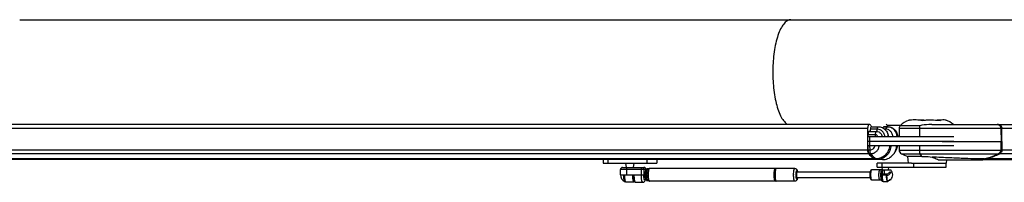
# Model space of a CAD drawing. Extents: x 0 to 594, y 0 to 420.
# Tile 8 of 11: x 367 to 483, y 122 to 141. Entities that reach past the tile are written whole.
import ezdxf

# ---------------------------------------------------------------- set-up
doc = ezdxf.new("R2010")
doc.units = 0
doc.header["$LTSCALE"] = 32.67
for name, color, linetype in [('100-512-R_LIDXF_CONTINUOUS', 7, 'CONTINUOUS'), ('100-5506_L_LDXF_CONTINUOUS', 7, 'CONTINUOUS'), ('100-5506_R_LDXF_CONTINUOUS', 7, 'CONTINUOUS'), ('100-5512-L_LDXF_CONTINUOUS', 7, 'CONTINUOUS'), ('100-5911_1_DXF_CONTINUOUS_', 7, 'CONTINUOUS'), ('100-5913_1_DXF_CONTINUOUS_', 7, 'CONTINUOUS'), ('100-5914_1_DXF_CONTINUOUS_', 7, 'CONTINUOUS'), ('102118-REF_1DXF_CONTINUOUS', 7, 'CONTINUOUS'), ('102679_1_DXF_CONTINUOUS_LI', 7, 'CONTINUOUS'), ('102683_1_DXF_CONTINUOUS_LI', 7, 'CONTINUOUS'), ('102715_1_DXF_CONTINUOUS_LI', 7, 'CONTINUOUS'), ('135113_27_DXF_CONTINUOUS_L', 7, 'CONTINUOUS'), ('135584_1_DXF_CONTINUOUS_LI', 7, 'CONTINUOUS'), ('STAB_K4-D4_1DXF_CONTINUOUS', 7, 'CONTINUOUS')]:
    doc.layers.add(name, color=color, linetype=linetype)

msp = doc.modelspace()

# ---------------------------------------------------------------- linework, layer by layer
at = {"layer": '100-512-R_LIDXF_CONTINUOUS', "color": 9, "linetype": 'CONTINUOUS'}
for p, q in [((483.04, 126.44), (483.04, 125.41)), ((473.37, 125.96), (473.37, 125.41)), ((471.25, 124.97), (482.88, 124.97)), ((480.82, 124.25), (481.02, 124.36))]:
    msp.add_line(p, q, dxfattribs=at)
at = {"layer": '100-512-R_LIDXF_CONTINUOUS', "color": 7, "linetype": 'CONTINUOUS'}
for p, q in [((483.15, 126.44), (483.15, 125.41)), ((470.97, 125.96), (470.97, 125.41)), ((470.97, 125.41), (483.15, 125.41)), ((473.67, 124.66), (471.99, 124.66)), ((472.1, 123.86), (471.99, 124.66)), ((475.64, 124.25), (480.92, 124.25)), ((476.58, 123.86), (476.64, 124.25)), ((480.92, 124.25), (481.13, 124.36)), ((481.02, 124.36), (481.13, 124.36)), ((472.42, 123.86), (476.58, 123.86))]:
    msp.add_line(p, q, dxfattribs=at)
for centre, radius, start, end in [((471.47, 125.42), 0.5, 181.5, 243.7684), ((474.34, 131.25), 7, 243.7684, 250.3709)]:
    msp.add_arc(centre, radius, start, end, dxfattribs=at)
at = {"layer": '100-512-R_LIDXF_CONTINUOUS', "color": 9, "linetype": 'CONTINUOUS'}
msp.add_arc((479.87, 130.47), 6.22, 280.6767, 281.6029, dxfattribs=at)
for points, knots in [([(473.37, 125.41), (473.37, 125.32), (473.38, 125.2), (473.41, 125.05), (473.44, 124.99), (473.45, 124.97)], [0, 0, 0, 0, 0.577369, 0.815351, 1, 1, 1, 1]), ([(483.04, 125.41), (483.04, 125.32), (482.99, 125.14), (482.86, 125.01), (482.78, 124.97)], [0, 0, 0, 0, 0.507136, 1, 1, 1, 1]), ([(473.67, 124.66), (473.65, 124.68), (473.57, 124.78), (473.5, 124.89), (473.45, 124.97)], [0, 0, 0, 0, 0.234171, 1, 1, 1, 1]), ([(482.78, 124.97), (482.65, 124.9), (482.12, 124.65), (481.55, 124.46), (481.12, 124.38)], [0, 0, 0, 0, 0.251333, 1, 1, 1, 1])]:
    msp.add_open_spline(points, degree=3, knots=knots, dxfattribs=at)
at = {"layer": '100-512-R_LIDXF_CONTINUOUS', "color": 7, "linetype": 'CONTINUOUS'}
for points, knots in [([(482.88, 124.97), (482.96, 125.01), (483.1, 125.14), (483.14, 125.32), (483.15, 125.41)], [0, 0, 0, 0, 0.492864, 1, 1, 1, 1]), ([(473.67, 124.66), (473.77, 124.66), (474.17, 124.65), (474.58, 124.62), (474.89, 124.58)], [0, 0, 0, 0, 0.246663, 1, 1, 1, 1]), ([(474.89, 124.58), (474.95, 124.55), (475.21, 124.45), (475.46, 124.34), (475.64, 124.25)], [0, 0, 0, 0, 0.265425, 1, 1, 1, 1]), ([(481.02, 124.36), (480.73, 124.36), (479.99, 124.37), (478.65, 124.41), (476.9, 124.48), (475.6, 124.54), (474.89, 124.58)], [0, 0, 0, 0, 0.143858, 0.36266, 0.652378, 1, 1, 1, 1]), ([(481.13, 124.36), (481.28, 124.39), (481.88, 124.52), (482.47, 124.75), (482.88, 124.97)], [0, 0, 0, 0, 0.249381, 1, 1, 1, 1])]:
    msp.add_open_spline(points, degree=3, knots=knots, dxfattribs=at)
at = {"layer": '100-5506_L_LDXF_CONTINUOUS', "color": 7, "linetype": 'CONTINUOUS'}
for p, q in [((467.41, 127.62), (468.27, 127.62)), ((467.68, 128.18), (468.48, 128.18)), ((469.17, 128.18), (469.6, 128.18)), ((469.31, 127.9), (469.24, 127.9)), ((477.47, 126.96), (467.26, 126.96)), ((467.26, 126.46), (467.26, 126.96)), ((467.26, 126.46), (477.47, 126.46)), ((467.27, 127.23), (467.27, 126.96))]:
    msp.add_line(p, q, dxfattribs=at)
at = {"layer": '100-5506_L_LDXF_CONTINUOUS', "color": 9, "linetype": 'CONTINUOUS'}
for p, q in [((468.37, 127.88), (467.55, 127.88)), ((469.57, 128.16), (469.12, 128.16)), ((468.16, 127.23), (467.27, 127.23)), ((467.5, 126.46), (467.5, 126.96)), ((468.16, 126.96), (468.16, 127.23))]:
    msp.add_line(p, q, dxfattribs=at)
at = {"layer": '100-5506_L_LDXF_CONTINUOUS', "color": 7, "linetype": 'CONTINUOUS'}
msp.add_arc((468.7, 126.94), 0.996, 0.8887, 17.4829, dxfattribs=at)
for points, knots in [([(467.41, 127.62), (467.39, 127.62), (467.35, 127.6), (467.33, 127.55), (467.3, 127.48), (467.28, 127.37), (467.27, 127.28), (467.27, 127.23)], [0, 0, 0, 0, 0.136609, 0.234978, 0.355663, 0.654176, 1, 1, 1, 1]), ([(467.55, 127.88), (467.54, 127.82), (467.53, 127.74), (467.49, 127.65), (467.47, 127.63), (467.45, 127.62)], [0, 0, 0, 0, 0.618797, 0.842426, 1, 1, 1, 1]), ([(467.68, 128.18), (467.64, 128.18), (467.59, 128.1), (467.56, 127.99), (467.55, 127.92), (467.55, 127.88)], [0, 0, 0, 0, 0.347696, 0.643961, 1, 1, 1, 1]), ([(468.48, 128.18), (468.63, 128.18), (468.95, 128.11), (469.35, 127.84), (469.62, 127.43), (469.68, 127.11), (469.68, 126.96)], [0, 0, 0, 0, 0.248206, 0.497442, 0.748174, 1, 1, 1, 1]), ([(469.12, 128.16), (469.11, 128.15), (469.08, 128.11), (469.04, 128.07), (469.01, 128.05)], [0, 0, 0, 0, 0.256859, 1, 1, 1, 1]), ([(469.17, 128.18), (469.16, 128.18), (469.15, 128.18), (469.13, 128.16), (469.12, 128.16)], [0, 0, 0, 0, 0.226246, 1, 1, 1, 1]), ([(470.24, 126.96), (470.23, 127.08), (470.18, 127.33), (469.98, 127.64), (469.67, 127.85), (469.43, 127.9), (469.31, 127.9)], [0, 0, 0, 0, 0.253987, 0.505627, 0.753981, 1, 1, 1, 1]), ([(469.6, 128.18), (469.76, 128.18), (470.07, 128.11), (470.47, 127.84), (470.74, 127.43), (470.81, 127.11), (470.81, 126.96)], [0, 0, 0, 0, 0.248206, 0.497442, 0.748174, 1, 1, 1, 1])]:
    msp.add_open_spline(points, degree=3, knots=knots, dxfattribs=at)
at = {"layer": '100-5506_L_LDXF_CONTINUOUS', "color": 9, "linetype": 'CONTINUOUS'}
for points, knots in [([(468.16, 127.23), (468.16, 127.28), (468.17, 127.37), (468.19, 127.48), (468.21, 127.55), (468.23, 127.59), (468.25, 127.62), (468.27, 127.62)], [0, 0, 0, 0, 0.359206, 0.66611, 0.787433, 0.883, 1, 1, 1, 1]), ([(468.3, 127.62), (468.31, 127.63), (468.33, 127.65), (468.36, 127.74), (468.37, 127.82), (468.37, 127.88)], [0, 0, 0, 0, 0.14029, 0.360625, 1, 1, 1, 1]), ([(468.37, 127.88), (468.38, 127.92), (468.39, 127.99), (468.4, 128.08), (468.42, 128.13), (468.44, 128.16), (468.46, 128.18), (468.48, 128.18)], [0, 0, 0, 0, 0.367246, 0.668254, 0.7857, 0.878836, 1, 1, 1, 1]), ([(469.28, 126.96), (469.28, 127.08), (469.23, 127.32), (469.03, 127.62), (468.73, 127.83), (468.49, 127.88), (468.37, 127.88)], [0, 0, 0, 0, 0.253987, 0.505626, 0.75398, 1, 1, 1, 1]), ([(468.54, 127.56), (468.65, 127.51), (468.85, 127.34), (468.93, 127.08), (468.93, 126.96)], [0, 0, 0, 0, 0.495701, 1, 1, 1, 1]), ([(469.31, 127.9), (469.33, 127.92), (469.43, 127.99), (469.51, 128.08), (469.57, 128.16)], [0, 0, 0, 0, 0.22365, 1, 1, 1, 1]), ([(469.57, 128.16), (469.57, 128.16), (469.58, 128.17), (469.59, 128.18), (469.6, 128.18)], [0, 0, 0, 0, 0.307572, 1, 1, 1, 1]), ([(470.74, 126.96), (470.74, 127.11), (470.67, 127.43), (470.41, 127.82), (470.03, 128.09), (469.72, 128.16), (469.57, 128.16)], [0, 0, 0, 0, 0.253988, 0.505634, 0.753988, 1, 1, 1, 1]), ([(468.44, 126.96), (468.44, 127.03), (468.38, 127.17), (468.23, 127.23), (468.16, 127.23)], [0, 0, 0, 0, 0.505933, 1, 1, 1, 1])]:
    msp.add_open_spline(points, degree=3, knots=knots, dxfattribs=at)
at = {"layer": '100-5506_L_LDXF_CONTINUOUS', "color": 7, "linetype": 'CONTINUOUS'}
msp.add_open_spline([(468.27, 127.62), (468.36, 127.62), (468.45, 127.6), (468.54, 127.56)], degree=3, dxfattribs=at)
at = {"layer": '100-5506_R_LDXF_CONTINUOUS', "color": 7, "linetype": 'CONTINUOUS'}
for p, q in [((467.26, 126.46), (477.47, 126.46)), ((467.26, 125.96), (467.26, 126.46)), ((467.26, 125.96), (477.47, 125.96)), ((467.27, 125.96), (467.27, 125.42)), ((468.24, 124.37), (468.01, 124.37)), ((468.01, 124.37), (468.08, 124.27)), ((469, 124.27), (468.08, 124.27))]:
    msp.add_line(p, q, dxfattribs=at)
at = {"layer": '100-5506_R_LDXF_CONTINUOUS', "color": 9, "linetype": 'CONTINUOUS'}
for p, q in [((467.5, 125.96), (467.5, 126.46)), ((467.27, 125.42), (467.51, 125.42)), ((467.51, 125.42), (467.5, 125.96)), ((467.6, 124.98), (467.37, 124.98)), ((468.32, 124.27), (468.24, 124.37))]:
    msp.add_line(p, q, dxfattribs=at)
at = {"layer": '100-5506_R_LDXF_CONTINUOUS', "color": 7, "linetype": 'CONTINUOUS'}
for points, knots in [([(467.27, 125.42), (467.27, 125.33), (467.28, 125.21), (467.32, 125.06), (467.35, 125.01), (467.37, 124.98)], [0, 0, 0, 0, 0.572951, 0.811388, 1, 1, 1, 1]), ([(469.83, 125.96), (469.82, 125.75), (469.72, 125.33), (469.36, 124.8), (468.85, 124.45), (468.44, 124.37), (468.24, 124.37)], [0, 0, 0, 0, 0.257106, 0.509866, 0.756925, 1, 1, 1, 1]), ([(470.01, 125.96), (469.99, 125.73), (469.89, 125.29), (469.51, 124.73), (468.96, 124.35), (468.53, 124.27), (468.32, 124.27)], [0, 0, 0, 0, 0.257114, 0.5099, 0.756955, 1, 1, 1, 1]), ([(469, 124.27), (469.21, 124.27), (469.65, 124.35), (470.19, 124.73), (470.57, 125.29), (470.68, 125.73), (470.69, 125.96)], [0, 0, 0, 0, 0.243045, 0.4901, 0.742886, 1, 1, 1, 1]), ([(470.4, 125.05), (470.5, 125.17), (470.67, 125.46), (470.76, 125.78), (470.77, 125.96)], [0, 0, 0, 0, 0.478387, 1, 1, 1, 1]), ([(467.37, 124.98), (467.46, 124.85), (467.65, 124.62), (467.89, 124.43), (468.01, 124.37)], [0, 0, 0, 0, 0.544957, 1, 1, 1, 1])]:
    msp.add_open_spline(points, degree=3, knots=knots, dxfattribs=at)
at = {"layer": '100-5506_R_LDXF_CONTINUOUS', "color": 9, "linetype": 'CONTINUOUS'}
for points, knots in [([(467.51, 125.42), (467.58, 125.42), (467.72, 125.44), (467.91, 125.56), (468.05, 125.74), (468.1, 125.88), (468.11, 125.96)], [0, 0, 0, 0, 0.243576, 0.490673, 0.743061, 1, 1, 1, 1]), ([(467.6, 124.98), (467.59, 125.01), (467.56, 125.06), (467.52, 125.21), (467.51, 125.33), (467.51, 125.42)], [0, 0, 0, 0, 0.188611, 0.427048, 1, 1, 1, 1]), ([(467.6, 124.98), (467.73, 124.98), (467.98, 125.03), (468.3, 125.25), (468.53, 125.57), (468.6, 125.82), (468.62, 125.96)], [0, 0, 0, 0, 0.243228, 0.490277, 0.742916, 1, 1, 1, 1]), ([(468.24, 124.37), (468.12, 124.43), (467.88, 124.62), (467.7, 124.85), (467.6, 124.98)], [0, 0, 0, 0, 0.455043, 1, 1, 1, 1])]:
    msp.add_open_spline(points, degree=3, knots=knots, dxfattribs=at)
at = {"layer": '100-5512-L_LDXF_CONTINUOUS', "color": 7, "linetype": 'CONTINUOUS'}
for p, q in [((472.3, 128.95), (472.12, 128.95)), ((472.12, 128.95), (472.12, 128.92)), ((473.9, 128.95), (473.32, 128.95)), ((473.57, 128.95), (473.57, 128.91)), ((475.95, 128.95), (475.48, 128.95)), ((475.79, 128.95), (475.79, 128.91)), ((476.56, 128.95), (476.5, 128.95)), ((476.56, 128.95), (476.56, 128.93)), ((470.98, 127.98), (470.96, 126.96)), ((474.87, 128.45), (482.68, 128.45)), ((483.17, 126.44), (483.13, 127.98)), ((476.07, 126.44), (483.17, 126.44))]:
    msp.add_line(p, q, dxfattribs=at)
at = {"layer": '100-5512-L_LDXF_CONTINUOUS', "color": 9, "linetype": 'CONTINUOUS'}
for p, q in [((483.13, 127.98), (470.98, 127.98)), ((473.41, 128.29), (471.11, 128.29)), ((473.38, 127.98), (473.37, 126.96)), ((483.03, 127.98), (483.07, 126.44))]:
    msp.add_line(p, q, dxfattribs=at)
at = {"layer": '100-5512-L_LDXF_CONTINUOUS', "color": 7, "linetype": 'CONTINUOUS'}
for centre, radius, start, end in [((472.83, 126.69), 2.35, 107.5239, 137.1077), ((472.39, 128.29), 0.692, 112.6582, 117.8651), ((472.41, 128.23), 0.759, 105.2504, 107.1836), ((474.34, 124.6), 4.38, 98.4607, 100.3894), ((475.85, 126.69), 2.35, 48.2438, 74.7441), ((471.46, 127.97), 0.48, 137.1077, 178.5), ((482.68, 128.02), 0.425, 87.5233, 89.9942)]:
    msp.add_arc(centre, radius, start, end, dxfattribs=at)
for points, knots in [([(473.55, 128.9), (473.31, 128.97), (472.81, 129.01), (472.31, 128.97), (472.07, 128.9)], [0, 0, 0, 0, 0.500001, 1, 1, 1, 1]), ([(473.7, 128.93), (473.87, 128.95), (474.23, 128.99), (474.94, 129), (475.48, 128.97), (475.83, 128.9)], [0, 0, 0, 0, 0.250111, 0.500225, 1, 1, 1, 1]), ([(476.47, 128.96), (476.37, 128.99), (476.14, 129.01), (475.92, 128.95), (475.83, 128.9)], [0, 0, 0, 0, 0.493375, 1, 1, 1, 1]), ([(474.87, 128.45), (474.75, 128.45), (474.26, 128.43), (473.77, 128.37), (473.41, 128.29)], [0, 0, 0, 0, 0.248566, 1, 1, 1, 1]), ([(483.13, 127.98), (483.13, 128.04), (483.11, 128.16), (483.01, 128.31), (482.87, 128.41), (482.76, 128.44), (482.7, 128.45)], [0, 0, 0, 0, 0.256953, 0.50987, 0.757086, 1, 1, 1, 1])]:
    msp.add_open_spline(points, degree=3, knots=knots, dxfattribs=at)
at = {"layer": '100-5512-L_LDXF_CONTINUOUS', "color": 9, "linetype": 'CONTINUOUS'}
for points, knots in [([(473.41, 128.29), (473.41, 128.27), (473.38, 128.17), (473.38, 128.06), (473.38, 127.98)], [0, 0, 0, 0, 0.221487, 1, 1, 1, 1]), ([(482.58, 128.45), (482.64, 128.45), (482.76, 128.42), (482.91, 128.32), (483.01, 128.16), (483.03, 128.04), (483.03, 127.98)], [0, 0, 0, 0, 0.242889, 0.489949, 0.742865, 1, 1, 1, 1])]:
    msp.add_open_spline(points, degree=3, knots=knots, dxfattribs=at)
at = {"layer": '100-5911_1_DXF_CONTINUOUS_', "color": 7, "linetype": 'CONTINUOUS'}
for p, q in [((469, 123.05), (468.96, 123.36)), ((469.72, 123.05), (469.76, 123.36))]:
    msp.add_line(p, q, dxfattribs=at)
at = {"layer": '100-5913_1_DXF_CONTINUOUS_', "color": 7, "linetype": 'CONTINUOUS'}
for p, q in [((438.6, 123.35), (438.51, 123.87)), ((439.43, 123.35), (439.51, 123.87))]:
    msp.add_line(p, q, dxfattribs=at)
at = {"layer": '100-5914_1_DXF_CONTINUOUS_', "color": 7, "linetype": 'CONTINUOUS'}
for p, q in [((435.81, 124.27), (435.81, 123.87)), ((442.21, 124.27), (442.21, 123.87)), ((435.81, 123.87), (442.21, 123.87))]:
    msp.add_line(p, q, dxfattribs=at)
at = {"layer": '100-5914_1_DXF_CONTINUOUS_', "color": 9, "linetype": 'CONTINUOUS'}
for p, q in [((436.37, 124.27), (436.37, 123.87)), ((441.07, 123.87), (441.07, 124.27))]:
    msp.add_line(p, q, dxfattribs=at)
at = {"layer": '102118-REF_1DXF_CONTINUOUS', "color": 7, "linetype": 'CONTINUOUS'}
for p, q in [((467.52, 122.77), (458.83, 122.77)), ((468.68, 123.05), (467.69, 123.05)), ((468.84, 123.05), (468.68, 123.05)), ((468.86, 123.05), (468.84, 123.05)), ((468.99, 123.05), (468.86, 123.05)), ((468.99, 123.05), (469.96, 123.05)), ((469.96, 123.05), (469.97, 123.05)), ((458.83, 122.17), (467.52, 122.17)), ((467.69, 121.89), (468.68, 121.89)), ((468.68, 121.89), (468.68, 121.89)), ((468.68, 121.89), (468.82, 121.89)), ((468.92, 122.54), (468.93, 122.54)), ((468.92, 122.54), (468.92, 122.54)), ((469.48, 122.54), (468.93, 122.54)), ((469.22, 122.54), (468.95, 122.54)), ((468.96, 122.54), (468.95, 122.51)), ((469.02, 121.7), (469.02, 121.78)), ((469.09, 121.69), (469.62, 121.69)), ((469.48, 122.51), (469.49, 122.53)), ((469.48, 122.53), (469.48, 122.53)), ((469.51, 122.5), (469.48, 122.37)), ((469.48, 122.36), (469.48, 122.37)), ((469.5, 122.53), (469.49, 122.49)), ((469.51, 122.5), (469.51, 122.5)), ((469.69, 121.8), (469.69, 121.74)), ((469.96, 122.71), (469.78, 122.71)), ((469.96, 121.89), (469.82, 121.89)), ((469.97, 121.89), (469.96, 121.89))]:
    msp.add_line(p, q, dxfattribs=at)
at = {"layer": '102118-REF_1DXF_CONTINUOUS', "color": 9, "linetype": 'CONTINUOUS'}
for p, q in [((468.68, 121.89), (468.68, 121.89)), ((468.95, 122.51), (469.48, 122.51)), ((469.48, 122.44), (468.95, 122.44))]:
    msp.add_line(p, q, dxfattribs=at)
at = {"layer": '102118-REF_1DXF_CONTINUOUS', "color": 7, "linetype": 'CONTINUOUS'}
for centre, radius, start, end in [((469.38, 122.47), 0.825, 315.3267, 44.668), ((468.58, 121.65), 0.337, 33.0116, 45.2031), ((477.2, 127.26), 9.95, 213.0622, 213.3691), ((468.95, 120.43), 2.11, 89.9917, 90.6493), ((469.18, 121.9), 0.2, 220.9884, 223.7261), ((469.22, 113.03), 9.51, 88.4383, 89.9923), ((471.5, 122.5), 2.02, 178.9797, 179.2437), ((473.32, 122.44), 3.84, 180.0285, 181.0099), ((473.07, 122.44), 3.58, 180.4249, 180.6367), ((469.85, 121.88), 0.308, 203.0965, 205.9401), ((469.32, 122.44), 0.744, 289.7251, 292.1709), ((469.32, 122.45), 0.747, 292.17, 292.9966), ((469.31, 121.92), 0.41, 336.9107, 339.8893)]:
    msp.add_arc(centre, radius, start, end, dxfattribs=at)
at = {"layer": '102118-REF_1DXF_CONTINUOUS', "color": 9, "linetype": 'CONTINUOUS'}
for centre, radius, start, end in [((469.53, 122.39), 1.94, 186.399, 186.693), ((472.69, 122.47), 3.2, 179.7092, 180.7735)]:
    msp.add_arc(centre, radius, start, end, dxfattribs=at)
at = {"layer": '102118-REF_1DXF_CONTINUOUS', "color": 7, "linetype": 'CONTINUOUS'}
for points, knots in [([(467.69, 123.05), (467.66, 123.05), (467.61, 123.03), (467.57, 122.97), (467.55, 122.91), (467.53, 122.84), (467.51, 122.76), (467.5, 122.64), (467.49, 122.47), (467.5, 122.3), (467.51, 122.17), (467.53, 122.09), (467.55, 122.02), (467.57, 121.96), (467.61, 121.91), (467.66, 121.89), (467.69, 121.89)], [0, 0, 0, 0, 0.059663, 0.109508, 0.156914, 0.210681, 0.273239, 0.343858, 0.500029, 0.656196, 0.726809, 0.789358, 0.84311, 0.890507, 0.940356, 1, 1, 1, 1]), ([(469.84, 122.8), (469.82, 122.77), (469.73, 122.64), (469.59, 122.56), (469.48, 122.53)], [0, 0, 0, 0, 0.225617, 1, 1, 1, 1]), ([(469.87, 122.81), (469.89, 122.81), (469.94, 122.79), (469.97, 122.73), (469.96, 122.71)], [0, 0, 0, 0, 0.485369, 1, 1, 1, 1]), ([(468.89, 121.79), (468.91, 121.77), (468.95, 121.73), (469, 121.7), (469.02, 121.7)], [0, 0, 0, 0, 0.502042, 1, 1, 1, 1]), ([(469.02, 121.7), (469, 121.74), (468.97, 121.85), (468.94, 122.05), (468.92, 122.28), (468.92, 122.45), (468.92, 122.54)], [0, 0, 0, 0, 0.166071, 0.403264, 0.690437, 1, 1, 1, 1]), ([(468.95, 122.51), (468.95, 122.5), (468.95, 122.48), (468.95, 122.46), (468.95, 122.44)], [0, 0, 0, 0, 0.213332, 1, 1, 1, 1]), ([(468.95, 122.44), (468.95, 122.34), (468.95, 122.2), (468.97, 122.03), (468.99, 121.91), (469.01, 121.82), (469.03, 121.75), (469.06, 121.71), (469.08, 121.69), (469.09, 121.69)], [0, 0, 0, 0, 0.366136, 0.532222, 0.678812, 0.800885, 0.894795, 0.959357, 1, 1, 1, 1]), ([(469.48, 122.37), (469.53, 122.38), (469.72, 122.45), (469.89, 122.58), (469.96, 122.71)], [0, 0, 0, 0, 0.278028, 1, 1, 1, 1]), ([(469.48, 122.44), (469.48, 122.44), (469.48, 122.47), (469.48, 122.49), (469.48, 122.51)], [0, 0, 0, 0, 0.27678, 1, 1, 1, 1]), ([(469.48, 122.37), (469.48, 122.24), (469.5, 122.07), (469.53, 121.86), (469.56, 121.78), (469.57, 121.74)], [0, 0, 0, 0, 0.595663, 0.829176, 1, 1, 1, 1]), ([(469.56, 121.76), (469.55, 121.79), (469.52, 121.87), (469.49, 122.07), (469.48, 122.24), (469.48, 122.36)], [0, 0, 0, 0, 0.175448, 0.410541, 1, 1, 1, 1]), ([(469.49, 122.49), (469.49, 122.48), (469.49, 122.46), (469.49, 122.43), (469.49, 122.41)], [0, 0, 0, 0, 0.213061, 1, 1, 1, 1]), ([(469.5, 122.52), (469.5, 122.52), (469.51, 122.52), (469.51, 122.51), (469.51, 122.5)], [0, 0, 0, 0, 0.281686, 1, 1, 1, 1]), ([(469.62, 121.69), (469.62, 121.69), (469.6, 121.69), (469.58, 121.71), (469.57, 121.73), (469.57, 121.74)], [0, 0, 0, 0, 0.179758, 0.5209, 1, 1, 1, 1]), ([(469.6, 121.75), (469.6, 121.75), (469.61, 121.74), (469.62, 121.74), (469.62, 121.74)], [0, 0, 0, 0, 0.29207, 1, 1, 1, 1]), ([(469.62, 121.74), (469.63, 121.74), (469.65, 121.74), (469.66, 121.77), (469.67, 121.79)], [0, 0, 0, 0, 0.182443, 1, 1, 1, 1]), ([(469.68, 121.76), (469.67, 121.74), (469.66, 121.71), (469.63, 121.69), (469.62, 121.69)], [0, 0, 0, 0, 0.62297, 1, 1, 1, 1])]:
    msp.add_open_spline(points, degree=3, knots=knots, dxfattribs=at)
at = {"layer": '102118-REF_1DXF_CONTINUOUS', "color": 9, "linetype": 'CONTINUOUS'}
for points, knots in [([(467.59, 122.77), (467.58, 122.67), (467.57, 122.47), (467.58, 122.28), (467.59, 122.18)], [0, 0, 0, 0, 0.498698, 1, 1, 1, 1]), ([(467.69, 123.05), (467.68, 123.05), (467.66, 123.03), (467.65, 123), (467.63, 122.96), (467.61, 122.88), (467.6, 122.81), (467.59, 122.77)], [0, 0, 0, 0, 0.112345, 0.201237, 0.315171, 0.615548, 1, 1, 1, 1]), ([(468.67, 121.89), (468.67, 121.89), (468.65, 121.91), (468.62, 121.97), (468.59, 122.1), (468.57, 122.28), (468.57, 122.49), (468.58, 122.69), (468.59, 122.85), (468.62, 122.95), (468.64, 123), (468.65, 123.03), (468.67, 123.05), (468.68, 123.05)], [0, 0, 0, 0, 0.023045, 0.05908, 0.172541, 0.330583, 0.5119, 0.691145, 0.84332, 0.902669, 0.948387, 0.979958, 1, 1, 1, 1]), ([(468.84, 123.05), (468.83, 123.01), (468.81, 122.92), (468.79, 122.7), (468.78, 122.42), (468.79, 122.14), (468.83, 121.94), (468.85, 121.86), (468.86, 121.83)], [0, 0, 0, 0, 0.102461, 0.229124, 0.521627, 0.802351, 0.915184, 1, 1, 1, 1]), ([(468.87, 121.85), (468.85, 121.93), (468.82, 122.13), (468.8, 122.44), (468.81, 122.75), (468.84, 122.96), (468.86, 123.05)], [0, 0, 0, 0, 0.213268, 0.489256, 0.770977, 1, 1, 1, 1]), ([(468.99, 123.05), (468.98, 122.97), (468.96, 122.8), (468.95, 122.63), (468.95, 122.54)], [0, 0, 0, 0, 0.461448, 1, 1, 1, 1]), ([(469.22, 122.54), (469.22, 122.63), (469.23, 122.8), (469.25, 122.97), (469.27, 123.05)], [0, 0, 0, 0, 0.53855, 1, 1, 1, 1]), ([(467.59, 122.17), (467.6, 122.13), (467.61, 122.06), (467.63, 121.98), (467.65, 121.93), (467.66, 121.9), (467.68, 121.89), (467.69, 121.89)], [0, 0, 0, 0, 0.384456, 0.684834, 0.798766, 0.887657, 1, 1, 1, 1]), ([(468.89, 121.79), (468.89, 121.79), (468.88, 121.81), (468.87, 121.83), (468.87, 121.85)], [0, 0, 0, 0, 0.224831, 1, 1, 1, 1])]:
    msp.add_open_spline(points, degree=3, knots=knots, dxfattribs=at)
at = {"layer": '102118-REF_1DXF_CONTINUOUS', "color": 7, "linetype": 'CONTINUOUS'}
for points in [[(469.84, 122.8), (469.84, 122.81), (469.86, 122.81), (469.87, 122.81)], [(469.61, 121.76), (469.69, 121.79), (469.76, 121.83), (469.82, 121.89)], [(469.93, 121.89), (469.86, 121.83), (469.78, 121.77), (469.69, 121.74)]]:
    msp.add_open_spline(points, degree=3, dxfattribs=at)
at = {"layer": '102118-REF_1DXF_CONTINUOUS', "color": 9, "linetype": 'CONTINUOUS'}
msp.add_open_spline([(468.68, 121.89), (468.68, 121.89), (468.68, 121.89), (468.67, 121.89)], degree=3, dxfattribs=at)
at = {"layer": '102679_1_DXF_CONTINUOUS_LI', "color": 7, "linetype": 'CONTINUOUS'}
for p, q in [((482.7, 128.45), (514.34, 128.45)), ((483.17, 125.43), (483.17, 127.95)), ((514.61, 124.25), (480.92, 124.25)), ((481.13, 124.36), (481.12, 124.36)), ((481.13, 124.36), (481.12, 124.36)), ((514.81, 124.36), (481.13, 124.36)), ((482.89, 124.97), (482.88, 124.97)), ((482.89, 124.97), (482.88, 124.97))]:
    msp.add_line(p, q, dxfattribs=at)
at = {"layer": '102679_1_DXF_CONTINUOUS_LI', "color": 9, "linetype": 'CONTINUOUS'}
for p, q in [((516.86, 127.95), (483.17, 127.95)), ((483.17, 125.43), (516.86, 125.43)), ((482.91, 124.98), (516.6, 124.98))]:
    msp.add_line(p, q, dxfattribs=at)
at = {"layer": '102679_1_DXF_CONTINUOUS_LI', "color": 7, "linetype": 'CONTINUOUS'}
for centre, radius, start, end in [((482.7, 128.01), 0.443, 94.5198, 100.4026), ((482.7, 128.01), 0.442, 92.2631, 94.5156), ((482.7, 128.01), 0.441, 90.0006, 92.2633), ((479.9, 130.66), 6.42, 297.4686, 297.6709), ((479.9, 130.66), 6.42, 297.7317, 297.9466)]:
    msp.add_arc(centre, radius, start, end, dxfattribs=at)
for points, knots in [([(482.7, 128.45), (482.76, 128.45), (482.89, 128.43), (483.05, 128.31), (483.15, 128.15), (483.17, 128.02), (483.17, 127.95)], [0, 0, 0, 0, 0.242779, 0.489849, 0.742864, 1, 1, 1, 1]), ([(483.17, 125.43), (483.17, 125.34), (483.13, 125.16), (482.99, 125.03), (482.91, 124.98)], [0, 0, 0, 0, 0.507147, 1, 1, 1, 1]), ([(482.86, 124.96), (482.73, 124.89), (482.17, 124.63), (481.58, 124.44), (481.13, 124.36)], [0, 0, 0, 0, 0.2514, 1, 1, 1, 1])]:
    msp.add_open_spline(points, degree=3, knots=knots, dxfattribs=at)
at = {"layer": '102683_1_DXF_CONTINUOUS_LI', "color": 9, "linetype": 'CONTINUOUS'}
for p, q in [((467.26, 127.97), (341.81, 127.97)), ((341.81, 125.45), (467.26, 125.45)), ((341.91, 125), (467.36, 125))]:
    msp.add_line(p, q, dxfattribs=at)
at = {"layer": '102683_1_DXF_CONTINUOUS_LI', "color": 7, "linetype": 'CONTINUOUS'}
for p, q in [((341.98, 128.47), (467.43, 128.47)), ((467.26, 125.45), (467.26, 127.97)), ((468.01, 124.37), (342.56, 124.37)), ((468.08, 124.27), (342.63, 124.27)), ((467.37, 124.98), (467.37, 124.99)), ((467.37, 124.98), (467.37, 124.99)), ((468.01, 124.37), (468.01, 124.37)), ((468.01, 124.37), (468.01, 124.37)), ((468.08, 124.27), (468.01, 124.37))]:
    msp.add_line(p, q, dxfattribs=at)
for centre, radius, start, end in [((469.06, 129.47), 1.87, 223.2002, 223.702), ((468.72, 125.45), 1.46, 180.0001, 180.7277), ((468.72, 125.45), 1.46, 180.7273, 181.4534), ((470.01, 126.82), 3.22, 214.4526, 214.7124), ((469.96, 126.78), 3.16, 214.8003, 215.0635)]:
    msp.add_arc(centre, radius, start, end, dxfattribs=at)
for points, knots in [([(467.26, 127.97), (467.26, 128.03), (467.27, 128.15), (467.3, 128.29), (467.34, 128.38), (467.37, 128.44), (467.41, 128.47), (467.43, 128.47)], [0, 0, 0, 0, 0.344872, 0.644085, 0.765223, 0.863864, 1, 1, 1, 1]), ([(467.43, 128.47), (467.44, 128.47), (467.47, 128.46), (467.49, 128.44), (467.51, 128.42)], [0, 0, 0, 0, 0.212896, 1, 1, 1, 1]), ([(467.51, 128.42), (467.52, 128.4), (467.58, 128.32), (467.64, 128.24), (467.69, 128.19)], [0, 0, 0, 0, 0.261352, 1, 1, 1, 1]), ([(469.42, 128.47), (469.46, 128.47), (469.51, 128.39), (469.55, 128.29), (469.57, 128.22), (469.57, 128.18)], [0, 0, 0, 0, 0.35391, 0.644408, 1, 1, 1, 1]), ([(467.36, 125), (467.34, 125.02), (467.32, 125.08), (467.28, 125.21), (467.26, 125.33), (467.26, 125.41)], [0, 0, 0, 0, 0.189767, 0.427666, 1, 1, 1, 1]), ([(468.01, 124.37), (467.89, 124.43), (467.65, 124.61), (467.47, 124.84), (467.38, 124.97)], [0, 0, 0, 0, 0.455857, 1, 1, 1, 1])]:
    msp.add_open_spline(points, degree=3, knots=knots, dxfattribs=at)
at = {"layer": '102715_1_DXF_CONTINUOUS_LI', "color": 7, "linetype": 'CONTINUOUS'}
for p, q in [((472.42, 123.86), (468.36, 123.86)), ((468.36, 123.36), (468.36, 123.86)), ((468.36, 123.36), (476.54, 123.36)), ((476.54, 123.36), (476.54, 123.86))]:
    msp.add_line(p, q, dxfattribs=at)
at = {"layer": '102715_1_DXF_CONTINUOUS_LI', "color": 9, "linetype": 'CONTINUOUS'}
for p, q in [((468.93, 123.86), (468.93, 123.36)), ((472.67, 123.86), (472.67, 123.36))]:
    msp.add_line(p, q, dxfattribs=at)
at = {"layer": '135113_27_DXF_CONTINUOUS_L', "color": 7, "linetype": 'CONTINUOUS'}
for p, q in [((366.56, 140.86), (504.26, 140.86)), ((469.52, 128.36), (471.18, 128.36))]:
    msp.add_line(p, q, dxfattribs=at)
at = {"layer": '135113_27_DXF_CONTINUOUS_L', "color": 9, "linetype": 'CONTINUOUS'}
msp.add_arc((366.56, 140.13), 0.733, 90.0072, 90.5027, dxfattribs=at)
msp.add_open_spline([(458.11, 140.86), (458.04, 140.86), (457.92, 140.85), (457.73, 140.77), (457.54, 140.64), (457.27, 140.39), (456.95, 139.91), (456.63, 139.19), (456.36, 138.3), (456.16, 137.3), (456.03, 136.24), (455.95, 134.82), (455.98, 133.39), (456.15, 131.98), (456.35, 130.97), (456.62, 130.08), (456.93, 129.34), (457.29, 128.8), (457.57, 128.54), (457.72, 128.47)], degree=3, knots=[0, 0, 0, 0, 0.013546, 0.028258, 0.044834, 0.063839, 0.110448, 0.169161, 0.238476, 0.315177, 0.395234, 0.47465, 0.630543, 0.710663, 0.787648, 0.857448, 0.916781, 0.964033, 1, 1, 1, 1], dxfattribs=at)
at = {"layer": '135584_1_DXF_CONTINUOUS_LI', "color": 7, "linetype": 'CONTINUOUS'}
for p, q in [((440.9, 122.77), (440.78, 122.77)), ((441.16, 123.17), (441.02, 123.17)), ((456.28, 123.22), (441.32, 123.22)), ((456.32, 123.17), (456.28, 123.17)), ((458.58, 123.22), (456.38, 123.22)), ((440.9, 122.17), (440.78, 122.17)), ((441.16, 121.77), (441.02, 121.77)), ((456.28, 121.72), (441.32, 121.72)), ((456.32, 121.77), (456.28, 121.77)), ((458.58, 121.72), (456.38, 121.72))]:
    msp.add_line(p, q, dxfattribs=at)
at = {"layer": '135584_1_DXF_CONTINUOUS_LI', "color": 9, "linetype": 'CONTINUOUS'}
msp.add_line((458.73, 122.47), (458.73, 122.48), dxfattribs=at)
msp.add_arc((462.29, 122.47), 3.86, 179.673, 179.9974, dxfattribs=at)
at = {"layer": '135584_1_DXF_CONTINUOUS_LI', "color": 7, "linetype": 'CONTINUOUS'}
for points, knots in [([(441.02, 123.17), (441.01, 123.17), (440.99, 123.15), (440.97, 123.11), (440.94, 123.05), (440.92, 122.92), (440.89, 122.72), (440.89, 122.56), (440.89, 122.47)], [0, 0, 0, 0, 0.040622, 0.105211, 0.199185, 0.321328, 0.633987, 1, 1, 1, 1]), ([(441.03, 122.47), (441.03, 122.55), (441.04, 122.7), (441.06, 122.91), (441.09, 123.05), (441.12, 123.13), (441.14, 123.15), (441.15, 123.16)], [0, 0, 0, 0, 0.342773, 0.644484, 0.870136, 0.947225, 1, 1, 1, 1]), ([(441.15, 123.16), (441.16, 123.17), (441.21, 123.2), (441.27, 123.22), (441.32, 123.22)], [0, 0, 0, 0, 0.245818, 1, 1, 1, 1]), ([(456.13, 122.47), (456.13, 122.56), (456.14, 122.7), (456.15, 122.88), (456.17, 122.99), (456.19, 123.09), (456.22, 123.16), (456.24, 123.2), (456.27, 123.22), (456.28, 123.22)], [0, 0, 0, 0, 0.365964, 0.532067, 0.678707, 0.800838, 0.894802, 0.959383, 1, 1, 1, 1]), ([(456.28, 123.17), (456.27, 123.17), (456.24, 123.15), (456.22, 123.11), (456.2, 123.04), (456.17, 122.92), (456.15, 122.72), (456.14, 122.56), (456.14, 122.47)], [0, 0, 0, 0, 0.040622, 0.105211, 0.199185, 0.321328, 0.633987, 1, 1, 1, 1]), ([(456.38, 123.22), (456.36, 123.22), (456.34, 123.2), (456.31, 123.16), (456.29, 123.09), (456.27, 122.99), (456.25, 122.88), (456.23, 122.7), (456.23, 122.56), (456.23, 122.47)], [0, 0, 0, 0, 0.040617, 0.105197, 0.19916, 0.32129, 0.467928, 0.634031, 1, 1, 1, 1]), ([(456.28, 123.22), (456.28, 123.22), (456.3, 123.21), (456.32, 123.19), (456.33, 123.17)], [0, 0, 0, 0, 0.188893, 1, 1, 1, 1]), ([(458.58, 123.22), (458.64, 123.22), (458.75, 123.18), (458.85, 123.06), (458.89, 122.91), (458.91, 122.82), (458.91, 122.77)], [0, 0, 0, 0, 0.279888, 0.527951, 0.750191, 1, 1, 1, 1]), ([(458.83, 122.77), (458.82, 122.77), (458.8, 122.73), (458.78, 122.67), (458.77, 122.58), (458.77, 122.51), (458.77, 122.47)], [0, 0, 0, 0, 0.102099, 0.318689, 0.632558, 1, 1, 1, 1]), ([(440.89, 122.47), (440.89, 122.38), (440.89, 122.21), (440.92, 122.02), (440.94, 121.89), (440.97, 121.83), (440.99, 121.79), (441.01, 121.77), (441.02, 121.77)], [0, 0, 0, 0, 0.366009, 0.67867, 0.800814, 0.894788, 0.959378, 1, 1, 1, 1]), ([(441.15, 121.78), (441.14, 121.78), (441.12, 121.81), (441.09, 121.89), (441.06, 122.03), (441.04, 122.24), (441.03, 122.39), (441.03, 122.47)], [0, 0, 0, 0, 0.052775, 0.129864, 0.355515, 0.657226, 1, 1, 1, 1]), ([(441.32, 121.72), (441.3, 121.72), (441.24, 121.72), (441.19, 121.75), (441.15, 121.78)], [0, 0, 0, 0, 0.255863, 1, 1, 1, 1]), ([(456.28, 121.72), (456.27, 121.72), (456.24, 121.74), (456.22, 121.78), (456.19, 121.85), (456.17, 121.94), (456.15, 122.06), (456.14, 122.23), (456.13, 122.37), (456.13, 122.47)], [0, 0, 0, 0, 0.040617, 0.105198, 0.199159, 0.321288, 0.467926, 0.634029, 1, 1, 1, 1]), ([(456.14, 122.47), (456.14, 122.38), (456.15, 122.21), (456.17, 122.02), (456.2, 121.89), (456.22, 121.83), (456.24, 121.78), (456.27, 121.77), (456.28, 121.77)], [0, 0, 0, 0, 0.366009, 0.67867, 0.800814, 0.894788, 0.959378, 1, 1, 1, 1]), ([(456.23, 122.47), (456.23, 122.37), (456.23, 122.23), (456.25, 122.06), (456.27, 121.94), (456.29, 121.85), (456.31, 121.78), (456.34, 121.74), (456.36, 121.72), (456.38, 121.72)], [0, 0, 0, 0, 0.365966, 0.532069, 0.678708, 0.800839, 0.894802, 0.959383, 1, 1, 1, 1]), ([(456.33, 121.76), (456.32, 121.76), (456.31, 121.74), (456.29, 121.72), (456.28, 121.72)], [0, 0, 0, 0, 0.335137, 1, 1, 1, 1]), ([(458.91, 122.17), (458.91, 122.12), (458.89, 122.02), (458.85, 121.88), (458.75, 121.76), (458.64, 121.72), (458.58, 121.72)], [0, 0, 0, 0, 0.249862, 0.472115, 0.720163, 1, 1, 1, 1]), ([(458.77, 122.47), (458.77, 122.43), (458.77, 122.36), (458.78, 122.26), (458.8, 122.21), (458.82, 122.17), (458.83, 122.17)], [0, 0, 0, 0, 0.367439, 0.681306, 0.897899, 1, 1, 1, 1])]:
    msp.add_open_spline(points, degree=3, knots=knots, dxfattribs=at)
at = {"layer": '135584_1_DXF_CONTINUOUS_LI', "color": 9, "linetype": 'CONTINUOUS'}
for points, knots in [([(441.32, 123.22), (441.31, 123.22), (441.28, 123.2), (441.26, 123.16), (441.23, 123.09), (441.21, 122.99), (441.19, 122.88), (441.18, 122.7), (441.17, 122.57), (441.17, 122.47)], [0, 0, 0, 0, 0.040617, 0.105198, 0.199162, 0.321291, 0.467931, 0.634035, 1, 1, 1, 1]), ([(458.44, 122.49), (458.44, 122.58), (458.44, 122.72), (458.46, 122.89), (458.48, 123), (458.5, 123.09), (458.52, 123.16), (458.55, 123.2), (458.57, 123.22), (458.58, 123.22)], [0, 0, 0, 0, 0.36761, 0.53356, 0.679714, 0.801258, 0.894744, 0.959143, 1, 1, 1, 1]), ([(458.73, 122.48), (458.73, 122.53), (458.73, 122.63), (458.75, 122.74), (458.76, 122.82), (458.77, 122.87), (458.78, 122.91), (458.8, 122.94), (458.81, 122.96), (458.84, 122.97), (458.86, 122.95), (458.87, 122.91), (458.89, 122.85), (458.9, 122.8), (458.91, 122.77)], [0, 0, 0, 0, 0.20703, 0.393492, 0.473742, 0.542986, 0.599921, 0.643831, 0.675111, 0.697069, 0.748974, 0.793091, 0.850227, 1, 1, 1, 1]), ([(441.17, 122.47), (441.17, 122.37), (441.18, 122.23), (441.19, 122.06), (441.21, 121.95), (441.23, 121.85), (441.26, 121.78), (441.28, 121.74), (441.31, 121.72), (441.32, 121.72)], [0, 0, 0, 0, 0.365967, 0.53207, 0.67871, 0.800839, 0.894802, 0.959383, 1, 1, 1, 1]), ([(458.58, 121.72), (458.57, 121.72), (458.55, 121.74), (458.52, 121.78), (458.5, 121.85), (458.48, 121.94), (458.46, 122.06), (458.44, 122.23), (458.44, 122.37), (458.44, 122.47)], [0, 0, 0, 0, 0.040618, 0.105199, 0.199161, 0.32129, 0.46793, 0.634033, 1, 1, 1, 1]), ([(458.91, 122.17), (458.9, 122.13), (458.89, 122.08), (458.87, 122.02), (458.86, 121.99), (458.85, 121.97), (458.82, 121.96), (458.8, 121.99), (458.78, 122.03), (458.76, 122.09), (458.75, 122.18), (458.73, 122.32), (458.73, 122.42), (458.73, 122.47)], [0, 0, 0, 0, 0.148343, 0.204666, 0.247911, 0.278523, 0.300047, 0.352822, 0.397673, 0.45556, 0.606573, 0.793711, 1, 1, 1, 1])]:
    msp.add_open_spline(points, degree=3, knots=knots, dxfattribs=at)
at = {"layer": 'STAB_K4-D4_1DXF_CONTINUOUS', "color": 9, "linetype": 'CONTINUOUS'}
for p, q in [((438.59, 123.1), (437.88, 123.1)), ((440.66, 123.1), (438.59, 123.1)), ((438.59, 123.1), (438.59, 122.47)), ((440.36, 122.47), (440.36, 123.1)), ((440.9, 123.1), (440.66, 123.1)), ((440.66, 123.1), (440.66, 122.47)), ((440.91, 123.1), (440.9, 123.1)), ((440.9, 122.77), (440.9, 123.1)), ((437.88, 122.47), (438.24, 122.47)), ((439.48, 122.47), (440.66, 122.47))]:
    msp.add_line(p, q, dxfattribs=at)
at = {"layer": 'STAB_K4-D4_1DXF_CONTINUOUS', "color": 7, "linetype": 'CONTINUOUS'}
for p, q in [((437.88, 122.47), (437.88, 123.1)), ((438.14, 123.35), (440.65, 123.35)), ((438.15, 123.35), (438.16, 123.35)), ((440.91, 122.81), (440.91, 123.1)), ((438.24, 122.47), (439.48, 122.47)), ((438.47, 121.67), (438.39, 121.67)), ((439.5, 121.62), (438.52, 121.62)), ((439.58, 121.67), (439.5, 121.67)), ((439.65, 121.59), (440.53, 121.59))]:
    msp.add_line(p, q, dxfattribs=at)
for centre, radius, start, end in [((438.14, 123.1), 0.254, 89.9973, 179.9973), ((440.65, 123.1), 0.254, 359.9973, 89.9971), ((438.77, 122.47), 0.882, 179.9973, 243.7281)]:
    msp.add_arc(centre, radius, start, end, dxfattribs=at)
at = {"layer": 'STAB_K4-D4_1DXF_CONTINUOUS', "color": 9, "linetype": 'CONTINUOUS'}
for radius, start, end in [(0.244, 84.0952, 89.9846), (0.246, 83.2371, 84.1037)]:
    msp.add_arc((440.65, 123.11), radius, start, end, dxfattribs=at)
for points, knots in [([(438.64, 123.35), (438.63, 123.35), (438.62, 123.32), (438.61, 123.27), (438.6, 123.19), (438.59, 123.13), (438.59, 123.1)], [0, 0, 0, 0, 0.102118, 0.318732, 0.632531, 1, 1, 1, 1]), ([(440.36, 123.1), (440.36, 123.13), (440.36, 123.19), (440.37, 123.27), (440.38, 123.32), (440.4, 123.35), (440.41, 123.35)], [0, 0, 0, 0, 0.367469, 0.681268, 0.897882, 1, 1, 1, 1]), ([(440.41, 123.35), (440.47, 123.35), (440.6, 123.3), (440.66, 123.16), (440.66, 123.1)], [0, 0, 0, 0, 0.496598, 1, 1, 1, 1]), ([(440.9, 123.1), (440.9, 123.16), (440.86, 123.28), (440.74, 123.34), (440.68, 123.35)], [0, 0, 0, 0, 0.503104, 1, 1, 1, 1]), ([(440.53, 121.59), (440.52, 121.59), (440.49, 121.61), (440.46, 121.66), (440.43, 121.74), (440.4, 121.85), (440.38, 121.99), (440.36, 122.19), (440.36, 122.36), (440.36, 122.47)], [0, 0, 0, 0, 0.040629, 0.105227, 0.199203, 0.321338, 0.467983, 0.634046, 1, 1, 1, 1])]:
    msp.add_open_spline(points, degree=3, knots=knots, dxfattribs=at)
at = {"layer": 'STAB_K4-D4_1DXF_CONTINUOUS', "color": 7, "linetype": 'CONTINUOUS'}
for points, knots in [([(440.78, 122.77), (440.77, 122.77), (440.75, 122.73), (440.73, 122.67), (440.72, 122.58), (440.72, 122.47), (440.72, 122.36), (440.73, 122.27), (440.75, 122.21), (440.77, 122.17), (440.78, 122.17)], [0, 0, 0, 0, 0.051066, 0.159366, 0.316285, 0.499991, 0.683698, 0.840625, 0.948935, 1, 1, 1, 1]), ([(438.24, 122.47), (438.24, 122.37), (438.24, 122.19), (438.27, 121.96), (438.3, 121.8), (438.34, 121.71), (438.36, 121.68), (438.37, 121.68)], [0, 0, 0, 0, 0.351051, 0.656847, 0.879397, 0.952167, 1, 1, 1, 1]), ([(438.36, 122.47), (438.36, 122.36), (438.36, 122.2), (438.38, 122), (438.4, 121.88), (438.43, 121.77), (438.45, 121.69), (438.48, 121.64), (438.51, 121.62), (438.52, 121.62)], [0, 0, 0, 0, 0.365986, 0.532069, 0.67871, 0.800835, 0.894798, 0.959385, 1, 1, 1, 1]), ([(439.5, 121.62), (439.49, 121.62), (439.46, 121.64), (439.44, 121.69), (439.41, 121.77), (439.38, 121.88), (439.36, 122), (439.34, 122.2), (439.34, 122.36), (439.34, 122.47)], [0, 0, 0, 0, 0.040615, 0.105202, 0.199165, 0.32129, 0.467931, 0.634014, 1, 1, 1, 1]), ([(439.35, 122.47), (439.35, 122.37), (439.35, 122.22), (439.37, 122.03), (439.39, 121.91), (439.41, 121.82), (439.44, 121.74), (439.46, 121.69), (439.49, 121.67), (439.5, 121.67)], [0, 0, 0, 0, 0.365986, 0.532069, 0.67871, 0.800835, 0.894798, 0.959385, 1, 1, 1, 1]), ([(439.48, 122.47), (439.48, 122.36), (439.49, 122.19), (439.51, 121.99), (439.53, 121.85), (439.55, 121.74), (439.58, 121.66), (439.61, 121.61), (439.64, 121.59), (439.65, 121.59)], [0, 0, 0, 0, 0.365995, 0.53207, 0.678718, 0.800843, 0.894806, 0.959384, 1, 1, 1, 1]), ([(439.56, 121.67), (439.56, 121.67), (439.54, 121.64), (439.52, 121.62), (439.5, 121.62)], [0, 0, 0, 0, 0.336475, 1, 1, 1, 1]), ([(440.53, 121.59), (440.56, 121.59), (440.64, 121.6), (440.75, 121.67), (440.83, 121.8), (440.87, 121.98), (440.89, 122.1), (440.89, 122.17)], [0, 0, 0, 0, 0.142555, 0.278612, 0.508651, 0.733282, 1, 1, 1, 1]), ([(440.89, 122.17), (440.88, 122.11), (440.87, 122.02), (440.84, 121.92), (440.81, 121.86), (440.79, 121.84), (440.77, 121.84), (440.75, 121.86), (440.73, 121.89), (440.71, 121.94), (440.7, 122), (440.68, 122.11), (440.66, 122.23), (440.66, 122.35), (440.66, 122.42), (440.66, 122.45)], [0, 0, 0, 0, 0.163788, 0.281189, 0.320005, 0.346397, 0.366407, 0.391761, 0.429121, 0.480187, 0.544293, 0.619343, 0.799309, 0.898335, 1, 1, 1, 1])]:
    msp.add_open_spline(points, degree=3, knots=knots, dxfattribs=at)
for points in [[(438.37, 121.68), (438.38, 121.68), (438.38, 121.67), (438.39, 121.67)], [(440.66, 122.45), (440.66, 122.46), (440.66, 122.46), (440.66, 122.47)]]:
    msp.add_open_spline(points, degree=3, dxfattribs=at)

doc.saveas('drawing.dxf')
